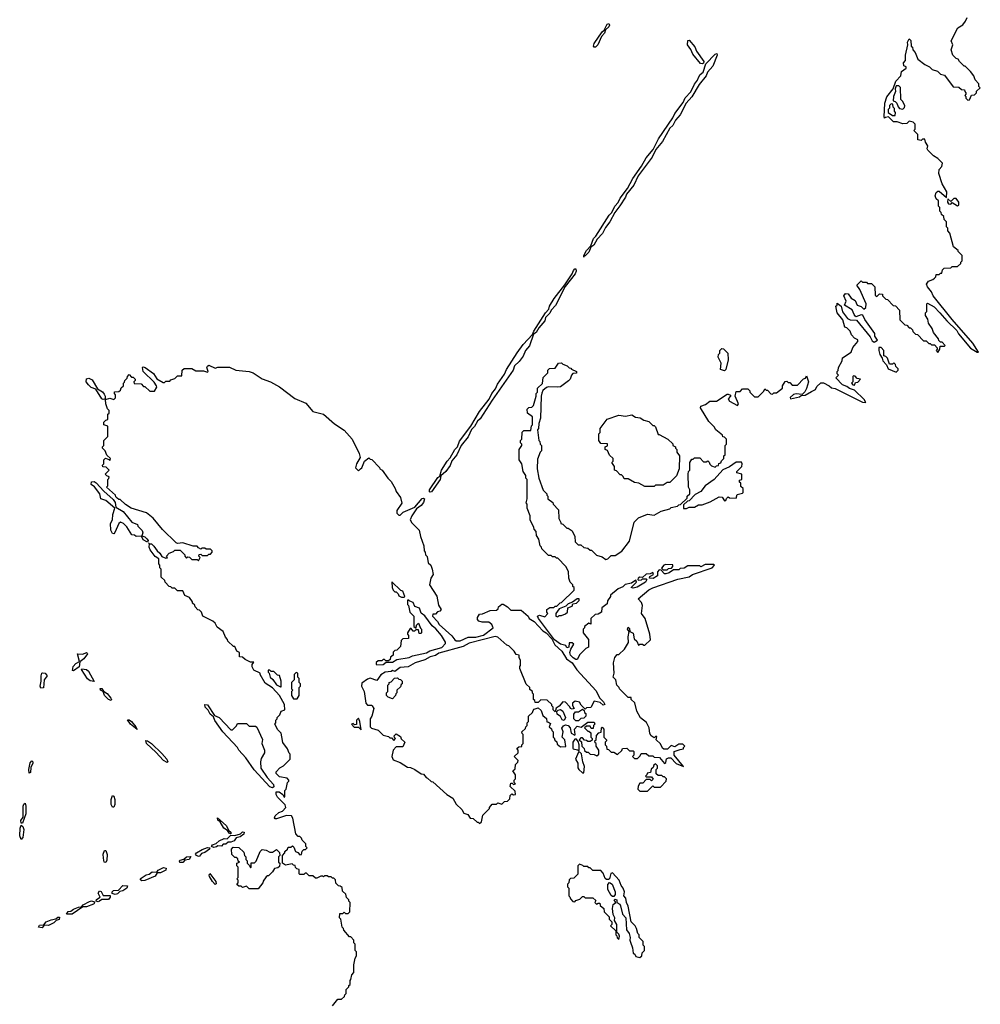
# Model space of a CAD drawing. Extents: x 1863017 to 1989460, y 394564 to 532820.
# Tile 10 of 213: x 1917133 to 1924510, y 405972 to 413537. Entities that reach past the tile are written whole.
import ezdxf

# ---------------------------------------------------------------- set-up
doc = ezdxf.new("R2010")
doc.units = 0

msp = doc.modelspace()

# ---------------------------------------------------------------- linework, layer by layer
at = {"layer": '0CON10XD'}
for points in [[(1924293.5, 411233.5), (1924148, 411415), (1924135.7, 411445.7), (1924103.8, 411485), (1924097.5, 411505), (1924111.7, 411528.3), (1924145, 411540), (1924158.3, 411551.7), (1924168.3, 411561.7), (1924171.7, 411578.3), (1924195, 411580), (1924205, 411590), (1924215, 411590), (1924220, 411615), (1924231.7, 411628.3), (1924285, 411630), (1924295, 411640), (1924335, 411640), (1924360, 411665), (1924360, 411675), (1924370, 411685), (1924370, 411725), (1924340, 411755), (1924340, 411765), (1924303, 411793), (1924277, 411897), (1924260, 411915), (1924260, 411935), (1924250, 411945), (1924250, 411985), (1924231.7, 412001.7), (1924230, 412025), (1924211.7, 412041.7), (1924210, 412055), (1924200, 412065), (1924200, 412095), (1924190, 412105), (1924190, 412145), (1924171.7, 412161.7), (1924162.5, 412185), (1924171.7, 412208.3), (1924185, 412220), (1924195, 412220), (1924250, 412170), (1924252.5, 412215), (1924216.7, 412275), (1924192, 412355), (1924193.8, 412386.2), (1924215, 412410), (1924220, 412435), (1924185, 412470), (1924150.7, 412490.7), (1924107.5, 412535), (1924102.5, 412545), (1924107, 412567), (1924090, 412595), (1924085, 412620), (1924065, 412620), (1924055, 412610), (1924030, 412615), (1924030, 412655), (1924000, 412685), (1924010, 412695), (1924010, 412735), (1923995, 412750), (1923965, 412757.5), (1923945, 412740), (1923915, 412737.5), (1923871.7, 412751.7), (1923843, 412753), (1923805, 412790), (1923783, 412787), (1923775, 412780), (1923770.7, 412790.7), (1923777.5, 412895), (1923793.3, 412945), (1923840, 413005), (1923862.5, 413065), (1923900, 413105), (1923905, 413140), (1923940, 413165), (1923940, 413175), (1923923.3, 413183.3), (1923920, 413205), (1923936.7, 413225), (1923936.7, 413265), (1923952.5, 413345), (1923950, 413365), (1923965, 413390), (1923977, 413377), (1923980, 413335), (1923990, 413325), (1923992.5, 413305), (1924010, 413285), (1924030, 413235), (1924083, 413193), (1924120, 413175), (1924140, 413155), (1924181.7, 413141.7), (1924205, 413120), (1924235, 413110), (1924301.7, 413021.7), (1924345, 413020), (1924365, 413000), (1924388.3, 412998.3), (1924390, 412985), (1924400, 412975), (1924400, 412965), (1924390, 412955), (1924398.3, 412948.3), (1924400, 412935), (1924415, 412920), (1924428.3, 412921.7), (1924441.7, 412958.3), (1924465, 412960), (1924480, 412975), (1924481.7, 412988.3), (1924510, 413015), (1924500, 413025), (1924500, 413045), (1924470, 413075), (1924460, 413105), (1924435, 413140), (1924395, 413180), (1924385, 413180), (1924350, 413215), (1924340, 413235), (1924325, 413240), (1924300, 413265), (1924286.7, 413305), (1924300, 413345), (1924286.7, 413375), (1924337.5, 413475), (1924375, 413497.5), (1924397.5, 413525), (1924410, 413555)], [(1921545, 413326), (1921540, 413335), (1921544.4, 413355), (1921605, 413444), (1921622, 413458), (1921645, 413504), (1921657.1, 413507.1), (1921661.4, 413495), (1921656.8, 413483.2), (1921631.2, 413458.8), (1921624.3, 413435), (1921602.2, 413407.8), (1921572.2, 413345), (1921555, 413326.9), (1921545, 413326)], [(1922375, 413197.9), (1922361.7, 413201.7), (1922302.9, 413272.9), (1922288, 413308), (1922261.5, 413345), (1922265, 413376.7), (1922275, 413380.8), (1922318.2, 413328.2), (1922331.1, 413295), (1922386.9, 413215), (1922385, 413204), (1922375, 413197.9)], [(1921465, 411713.3), (1921464.6, 411725), (1921484.6, 411765), (1921519.1, 411800.9), (1921540, 411855), (1921557, 411873), (1921658.8, 412035), (1921679.4, 412055), (1921702.9, 412105), (1921727.9, 412132.1), (1921743.4, 412166.6), (1921800.6, 412239.4), (1921842.4, 412317.6), (1921909.3, 412410.7), (1921942.9, 412475), (1921998.9, 412541.1), (1922039, 412621), (1922148, 412782), (1922163.4, 412816.6), (1922228.7, 412901.3), (1922243.8, 412936.2), (1922287, 412983), (1922315, 413041.4), (1922338.1, 413071.9), (1922345, 413094), (1922357.5, 413115), (1922381.5, 413135), (1922401.5, 413198.5), (1922475, 413273.5), (1922487.5, 413277.5), (1922490.4, 413265), (1922455, 413181.4), (1922415.5, 413135), (1922405.4, 413105), (1922350, 413040), (1922293.8, 412945), (1922250.6, 412895), (1922203.9, 412805), (1922170.5, 412765), (1922147.9, 412725), (1922125.4, 412705), (1922069.5, 412600.5), (1922019.1, 412540.9), (1921989.3, 412480.7), (1921883.2, 412336.8), (1921848.2, 412265), (1921792.9, 412197.1), (1921785, 412172.5), (1921743.1, 412106.9), (1921704.5, 412055.5), (1921665.7, 411984.3), (1921630.6, 411939.4), (1921608.9, 411895), (1921568.8, 411851.2), (1921542.2, 411805), (1921520.3, 411789.7), (1921505, 411751.1), (1921475, 411722.5), (1921467.5, 411722.5), (1921465, 411713.3)], [(1923915, 412850), (1923928.3, 412861.7), (1923930, 412875), (1923915, 412910), (1923900, 412925), (1923897, 413017), (1923885, 413030), (1923865, 413030), (1923857.5, 413005), (1923860, 412985), (1923843, 412947), (1923840, 412915), (1923855, 412910), (1923870, 412895), (1923878.3, 412868.3), (1923890, 412855), (1923915, 412850)], [(1923855, 412800), (1923860, 412825), (1923850, 412835), (1923850, 412855), (1923840, 412865), (1923838.3, 412888.3), (1923825, 412890), (1923813, 412877), (1923811.7, 412858.3), (1923803, 412847), (1923803, 412823), (1923835, 412800), (1923855, 412800)], [(1924335, 412106.2), (1924345, 412111.2), (1924344.3, 412135), (1924325, 412164.2), (1924307.1, 412162.9), (1924285, 412140), (1924260, 412160), (1924257.5, 412135), (1924265, 412122.5), (1924285, 412120), (1924295, 412132.5), (1924335, 412106.2)], [(1920285, 409905.8), (1920280, 409910), (1920280.5, 409925), (1920345, 410019.4), (1920360, 410030), (1920372.9, 410077.1), (1920415.4, 410145), (1920439.3, 410170.7), (1920474.7, 410235.3), (1920494.4, 410255), (1920511.2, 410298.8), (1920596.9, 410413.1), (1920664.4, 410525.6), (1920738.7, 410621.3), (1920757.7, 410665), (1920788, 410702), (1920803, 410737), (1920856.6, 410813.4), (1920871.1, 410848.9), (1920953.3, 410976.7), (1920998.7, 411041.3), (1921072.3, 411117.7), (1921081.5, 411145), (1921170.4, 411285), (1921197.2, 411312.8), (1921202.9, 411337.1), (1921238.5, 411395), (1921319.3, 411500.7), (1921375.6, 411584.4), (1921385, 411610.6), (1921395, 411621.9), (1921405, 411623.3), (1921406.3, 411606.3), (1921397.9, 411585), (1921322.3, 411487.7), (1921248.6, 411341.4), (1921214.5, 411305.5), (1921205, 411283.1), (1921171.1, 411248.9), (1921165, 411222.9), (1921120.2, 411169.8), (1921100, 411135), (1921080, 411120), (1921048.2, 411031.8), (1921018.2, 410995), (1920998.5, 410951.5), (1920969.4, 410910.6), (1920933.1, 410876.9), (1920921.5, 410845), (1920762.2, 410615), (1920670, 410470), (1920648.6, 410451.4), (1920625, 410411.9), (1920601.9, 410388.1), (1920577.3, 410332.7), (1920523.4, 410266.6), (1920490.4, 410195), (1920452.1, 410147.9), (1920438.7, 410111.3), (1920404.5, 410065), (1920367.3, 410032.7), (1920361.1, 410005), (1920295, 409910.5), (1920285, 409905.8)], [(1922188.3, 409238.3), (1922275, 409257.5), (1922300, 409275), (1922450, 409325), (1922470, 409345), (1922461.7, 409351.7), (1922398.3, 409351.7), (1922365, 409332.5), (1922355, 409340), (1922265, 409340), (1922235, 409322.5), (1922205, 409320), (1922195, 409310), (1922155, 409310), (1922121.7, 409288.3), (1922095, 409280), (1922085, 409280), (1922058.3, 409308.3), (1922045, 409310), (1922030, 409295), (1922030, 409265), (1921997, 409243), (1921970, 409245), (1921971.7, 409258.3), (1922000, 409275), (1921995, 409290), (1921975, 409280), (1921943.3, 409276.7), (1921915, 409250), (1921895, 409252.5), (1921882.5, 409245), (1921880, 409235), (1921885, 409230), (1921907, 409233), (1921915, 409240), (1921945, 409240), (1921950, 409235), (1921940, 409215), (1921875, 409177.5), (1921845, 409170), (1921830, 409175), (1921870, 409215), (1921865, 409230), (1921831.7, 409208.3), (1921783, 409197), (1921765, 409180), (1921730, 409165), (1921670, 409115), (1921670, 409105), (1921648.3, 409071.7), (1921645, 409050), (1921603, 409017), (1921600, 408985), (1921575, 408970), (1921553, 408967), (1921520, 408935), (1921518.3, 408891.7), (1921505, 408900), (1921470, 408875), (1921470, 408865), (1921460, 408855), (1921460, 408825), (1921500, 408775), (1921500, 408715), (1921480, 408705), (1921435, 408660), (1921415, 408620), (1921405, 408620), (1921383.9, 408633.9), (1921363.9, 408653.9), (1921356.7, 408675), (1921365, 408700), (1921388.3, 408738.3), (1921375, 408750), (1921351.7, 408748.3), (1921350, 408715), (1921335, 408710), (1921328.3, 408728.3), (1921285, 408740), (1921241.2, 408771.2), (1921117.5, 408935), (1921110, 408955), (1921125, 408962.5), (1921165, 408950), (1921190, 408975), (1921180, 408985), (1921180, 409005), (1921205, 409020), (1921235, 409020), (1921245, 409030), (1921258.3, 409031.7), (1921283, 409057), (1921295, 409060), (1921390, 409155), (1921390, 409175), (1921381.7, 409181.7), (1921380, 409195), (1921360, 409215), (1921350, 409245), (1921347, 409297), (1921326.4, 409336.4), (1921265, 409400), (1921255, 409400), (1921245, 409410), (1921225, 409410), (1921215, 409420), (1921195, 409420), (1921141.7, 409471.7), (1921140, 409485), (1921130, 409495), (1921120, 409545), (1921103, 409573), (1921100, 409605), (1921083, 409623), (1921082.5, 409635), (1921052.5, 409695), (1921052.5, 409725), (1921030, 409785), (1921030, 409815), (1921022.5, 409825), (1921030, 409855), (1921030, 410005), (1921020, 410015), (1921020, 410035), (1921000, 410065), (1920990, 410125), (1920970, 410155), (1920970, 410235), (1920990, 410265), (1920990, 410275), (1920980, 410285), (1920980, 410305), (1920990, 410315), (1920993, 410367), (1921005, 410380), (1921058.3, 410381.7), (1921063, 410417), (1921070, 410425), (1921070, 410485), (1921033, 410513), (1921030, 410545), (1921043, 410557), (1921065, 410560), (1921078.3, 410571.7), (1921100, 410645), (1921100, 410665), (1921110, 410675), (1921110, 410705), (1921147, 410743), (1921153, 410787), (1921190, 410825), (1921190, 410845), (1921201.7, 410858.3), (1921245, 410860), (1921271.7, 410898.3), (1921295, 410900), (1921305, 410890), (1921338.3, 410878.3), (1921351.7, 410861.7), (1921365, 410860), (1921371.7, 410851.7), (1921410, 410835), (1921408.3, 410821.7), (1921381.7, 410818.3), (1921370, 410805), (1921360, 410775), (1921346.7, 410763.3), (1921285, 410717.5), (1921265, 410712.5), (1921195, 410717.5), (1921178.3, 410711.7), (1921151.7, 410688.3), (1921143, 410667), (1921137.5, 410645), (1921132.5, 410475), (1921120, 410435), (1921117.5, 410395), (1921110, 410385), (1921120, 410305), (1921127, 410297), (1921130, 410275), (1921140, 410265), (1921140, 410225), (1921130, 410215), (1921108.3, 410161.7), (1921107.5, 410085), (1921120, 410015), (1921153, 409923), (1921180, 409895), (1921180, 409885), (1921190, 409875), (1921190, 409855), (1921228.3, 409828.3), (1921230, 409815), (1921271.7, 409771.7), (1921272.5, 409705), (1921290, 409675), (1921290, 409665), (1921305, 409660), (1921335, 409630), (1921345, 409630), (1921375, 409610), (1921397.5, 409565), (1921400, 409525), (1921423, 409503), (1921441.7, 409501.7), (1921465, 409482.5), (1921497, 409477), (1921515, 409460), (1921525, 409460), (1921563, 409423), (1921605, 409410), (1921635, 409390), (1921650, 409395), (1921675, 409420), (1921705, 409420), (1921756.4, 409453.6), (1921815, 409530), (1921853, 409677), (1921885, 409710), (1921955, 409737.5), (1922005, 409730), (1922058.3, 409761.7), (1922125, 409780), (1922135, 409790), (1922185, 409800), (1922195, 409810), (1922208.3, 409811.7), (1922258.3, 409861.7), (1922260, 409875), (1922280, 409895), (1922280, 409925), (1922270, 409945), (1922267.5, 410045), (1922270, 410065), (1922280, 410075), (1922280, 410135), (1922295, 410160), (1922305, 410160), (1922315, 410170), (1922355, 410170), (1922385, 410140), (1922405, 410140), (1922418.3, 410148.3), (1922428.3, 410138.3), (1922431.7, 410121.7), (1922445, 410110), (1922475, 410100), (1922485, 410110), (1922498.3, 410111.7), (1922501.7, 410128.3), (1922518.3, 410131.7), (1922521.7, 410148.3), (1922540, 410165), (1922540, 410185), (1922550, 410195), (1922550, 410265), (1922560, 410275), (1922560, 410315), (1922545, 410330), (1922531.7, 410331.7), (1922530, 410345), (1922480, 410385), (1922465, 410410), (1922425, 410450), (1922362.5, 410555), (1922365, 410567.5), (1922400.7, 410579.3), (1922433, 410607), (1922485, 410606.7), (1922565, 410660), (1922575, 410660), (1922591.7, 410651.7), (1922592.5, 410645), (1922572.5, 410625), (1922583.3, 410605), (1922646.7, 410573.3), (1922652.5, 410585), (1922627.5, 410645), (1922635, 410680), (1922665, 410680), (1922685, 410700), (1922725, 410700), (1922740, 410685), (1922740, 410675), (1922775, 410640), (1922805, 410640), (1922848.3, 410681.7), (1922855, 410700), (1922865, 410690), (1922875, 410690), (1922901.7, 410661.7), (1922915, 410660), (1922925, 410670), (1922945, 410670), (1922990, 410705), (1922990, 410725), (1923011.7, 410758.3), (1923025, 410760), (1923035, 410750), (1923048.3, 410748.3), (1923065, 410730), (1923105, 410730), (1923151.7, 410778.3), (1923168.3, 410781.7), (1923175, 410800), (1923190, 410755), (1923176.4, 410703.6), (1923163, 410677), (1923141.7, 410658.3), (1923095, 410662.5), (1923075, 410657.5), (1923050, 410635), (1923053.3, 410623.3), (1923121.7, 410638.3), (1923135, 410650), (1923165, 410653.3), (1923215, 410680), (1923243.3, 410696.7), (1923255, 410720), (1923285, 410747.5), (1923305, 410747.5), (1923350, 410725), (1923368.3, 410708.3), (1923395, 410702.5), (1923497.5, 410652.5), (1923605, 410597.5), (1923630, 410595), (1923617.7, 410617.7), (1923545, 410690), (1923505, 410702.5), (1923485, 410720), (1923451.7, 410731.7), (1923400, 410785), (1923420, 410805), (1923410, 410815), (1923410, 410835), (1923418.3, 410841.7), (1923420, 410865), (1923450, 410915), (1923451.7, 410938.3), (1923518.3, 410981.7), (1923531.7, 411018.3), (1923570, 411065), (1923568.3, 411078.3), (1923545, 411090), (1923520, 411115), (1923510, 411145), (1923485, 411170), (1923470, 411175), (1923455, 411230), (1923410, 411285), (1923400, 411335), (1923410, 411345), (1923411.7, 411358.3), (1923442.5, 411335), (1923452, 411292), (1923491.4, 411241.4), (1923511.4, 411231.4), (1923558.3, 411228.3), (1923665, 411100), (1923680.7, 411070.7), (1923695, 411060), (1923720, 411075), (1923700, 411105), (1923700, 411125), (1923624.2, 411234.2), (1923608, 411268), (1923595, 411269.2), (1923555, 411253.3), (1923540.9, 411270.9), (1923527.3, 411307.3), (1923466.7, 411345), (1923480.8, 411375), (1923461.2, 411415), (1923475, 411432.5), (1923495, 411430), (1923517.5, 411397.5), (1923549.2, 411379.2), (1923564.2, 411345), (1923594.5, 411334.5), (1923615, 411312.5), (1923630, 411325), (1923633.3, 411355), (1923583.8, 411463.8), (1923562.5, 411497.5), (1923595, 411530), (1923605, 411520), (1923635, 411520), (1923645, 411510), (1923675, 411510), (1923700, 411485), (1923701.7, 411421.7), (1923715, 411410), (1923735, 411430), (1923758.3, 411428.3), (1923760, 411415), (1923771.7, 411401.7), (1923785, 411390), (1923798.3, 411388.3), (1923841.7, 411341.7), (1923858.3, 411338.3), (1923890, 411305), (1923891.7, 411231.7), (1923931.7, 411191.7), (1923945, 411190), (1923965, 411170), (1923975, 411170), (1923990, 411155), (1923991.7, 411141.7), (1924011.7, 411121.7), (1924028.3, 411118.3), (1924075, 411070), (1924095, 411070), (1924115, 411050), (1924125, 411050), (1924135, 411040), (1924158.3, 411038.3), (1924180, 411015), (1924180, 411005), (1924170, 410995), (1924185, 410980), (1924200, 411005), (1924201.7, 411028.3), (1924235, 411030), (1924240, 411035), (1924218.3, 411058.3), (1924205, 411060), (1924191.7, 411071.7), (1924190, 411085), (1924150, 411135), (1924140, 411165), (1924112.5, 411205), (1924107, 411237), (1924090, 411265), (1924090, 411285), (1924100, 411295), (1924100, 411355), (1924105, 411360), (1924155, 411330), (1924200, 411285), (1924252.4, 411222.4), (1924328.6, 411148.6), (1924342.7, 411122.7), (1924434.1, 411014.1), (1924485, 410982.5), (1924497, 410983), (1924452.3, 411052.3), (1924293.5, 411233.5)], [(1922545, 410840), (1922515, 410850), (1922519.3, 410899.3), (1922497.5, 410945), (1922500, 410965), (1922510, 410975), (1922510, 410995), (1922525, 411010), (1922538.3, 411008.3), (1922570, 410975), (1922572.5, 410925), (1922555, 410850), (1922545, 410840)], [(1923865, 410830), (1923880, 410845), (1923880, 410855), (1923861.7, 410871.7), (1923858.3, 410888.3), (1923845, 410900), (1923835, 410890), (1923811.7, 410891.7), (1923797, 410937), (1923785, 410950), (1923770, 410955), (1923770, 410995), (1923748.3, 411018.3), (1923731.7, 411018.3), (1923730, 410995), (1923737.5, 410965), (1923757.5, 410937.5), (1923762.5, 410915), (1923790, 410885), (1923802.5, 410855), (1923865, 410830)], [(1919535, 405960), (1919575, 406010), (1919605, 406010), (1919628.3, 406031.7), (1919630, 406045), (1919640, 406055), (1919640, 406085), (1919660, 406105), (1919660, 406115), (1919670, 406125), (1919670, 406155), (1919677, 406163), (1919683, 406197), (1919700, 406215), (1919700, 406275), (1919710, 406325), (1919720, 406345), (1919720, 406375), (1919715, 406380), (1919710, 406385), (1919710, 406435), (1919700, 406445), (1919700, 406465), (1919675, 406490), (1919665, 406490), (1919621.7, 406541.7), (1919620, 406555), (1919610, 406565), (1919600, 406625), (1919590, 406635), (1919591.7, 406668.3), (1919615, 406670), (1919625, 406680), (1919635, 406670), (1919655, 406670), (1919668.3, 406681.7), (1919670, 406755), (1919660, 406765), (1919660, 406775), (1919641.7, 406791.7), (1919638.3, 406818.3), (1919611.7, 406841.7), (1919608.3, 406868.3), (1919595, 406880), (1919581.7, 406881.7), (1919561.7, 406901.7), (1919558.3, 406928.3), (1919545, 406940), (1919535, 406940), (1919525, 406950), (1919505, 406950), (1919495, 406960), (1919475, 406960), (1919465, 406950), (1919457.5, 406957.5), (1919445, 406957.5), (1919415, 406940), (1919405, 406940), (1919385, 406960), (1919355, 406960), (1919335, 406980), (1919325, 406980), (1919315, 406970), (1919285, 406970), (1919280, 406975), (1919278.3, 407008.3), (1919261.7, 407011.7), (1919251.7, 407021.7), (1919248.3, 407038.3), (1919235, 407040), (1919225, 407050), (1919175, 407040), (1919150, 407055), (1919150, 407115), (1919170, 407135), (1919170, 407145), (1919190, 407165), (1919195, 407180), (1919215, 407180), (1919228.3, 407188.3), (1919238.3, 407178.3), (1919250, 407145), (1919268.3, 407138.3), (1919285, 407120), (1919298.3, 407121.7), (1919301.7, 407148.3), (1919315, 407160), (1919328.3, 407161.7), (1919340, 407175), (1919330, 407185), (1919330, 407205), (1919301.7, 407231.7), (1919298.3, 407248.3), (1919285, 407260), (1919271.7, 407261.7), (1919252.5, 407282.5), (1919231.7, 407401.7), (1919219.3, 407419.3), (1919183, 407423), (1919105, 407396.2), (1919095, 407396.7), (1919088.8, 407405), (1919095, 407420), (1919124.2, 407445.8), (1919150, 407455), (1919176.7, 407485), (1919172.5, 407505), (1919112.2, 407562.2), (1919102, 407585), (1919103.3, 407605), (1919125, 407603.3), (1919153.8, 407583.8), (1919163.3, 407563.3), (1919170, 407565), (1919170, 407615), (1919180, 407625), (1919190, 407675), (1919200, 407685), (1919200, 407695), (1919188.3, 407708.3), (1919128.3, 407718.3), (1919102.5, 407745), (1919103, 407757), (1919130.7, 407789.3), (1919160, 407805), (1919210, 407855), (1919210, 407895), (1919201.7, 407901.7), (1919190, 407935), (1919153, 407983), (1919147, 408027), (1919140, 408055), (1919115, 408080), (1919092.5, 408125), (1919100, 408135), (1919100, 408155), (1919110, 408165), (1919110, 408175), (1919130, 408195), (1919140, 408225), (1919170, 408235), (1919166.7, 408275), (1919128.8, 408345), (1919075, 408403.3), (1919018.8, 408438.8), (1918980, 408505), (1918980, 408515), (1918930, 408540), (1918917.5, 408565), (1918918.3, 408581.7), (1918930, 408600), (1918905, 408600), (1918865, 408620), (1918845, 408640), (1918821.7, 408641.7), (1918820, 408675), (1918800, 408685), (1918785, 408720), (1918775, 408720), (1918731.7, 408761.7), (1918730, 408775), (1918713, 408793), (1918695, 408837.5), (1918650, 408870), (1918635, 408900), (1918616.1, 408916.1), (1918540, 408955), (1918530, 408985), (1918515, 409000), (1918501.7, 409001.7), (1918480, 409025), (1918478.3, 409038.3), (1918460, 409055), (1918460, 409065), (1918438.3, 409098.3), (1918401.7, 409111.7), (1918385, 409150), (1918345, 409150), (1918325, 409170), (1918305, 409170), (1918295, 409180), (1918281.7, 409181.7), (1918250, 409215), (1918248.3, 409228.3), (1918220, 409255), (1918220, 409315), (1918210, 409325), (1918210, 409345), (1918202.5, 409355), (1918202.5, 409395), (1918173.6, 409413.6), (1918133.9, 409463.9), (1918127.5, 409485), (1918130, 409510), (1918121.7, 409518.3), (1918130, 409510), (1918145, 409510), (1918163, 409493), (1918190, 409455), (1918209.2, 409439.2), (1918223.6, 409413.6), (1918255, 409400), (1918268.3, 409401.7), (1918260, 409415), (1918281.7, 409438.3), (1918315, 409450), (1918325, 409460), (1918365, 409460), (1918400, 409425), (1918400, 409415), (1918415, 409400), (1918425, 409410), (1918437, 409407), (1918455, 409390), (1918495, 409390), (1918505, 409380), (1918520, 409405), (1918510, 409415), (1918511.7, 409428.3), (1918525, 409430), (1918535, 409420), (1918575, 409420), (1918585, 409430), (1918598.3, 409431.7), (1918610, 409445), (1918610, 409455), (1918598.3, 409468.3), (1918565, 409470), (1918555, 409477.5), (1918533, 409477), (1918525, 409470), (1918505, 409480), (1918495, 409492.5), (1918465, 409492.5), (1918385, 409516.7), (1918345, 409512.5), (1918335, 409517.5), (1918230.7, 409620.7), (1918158.3, 409708.3), (1918107, 409747), (1917990, 409785), (1917945, 409812.5), (1917905, 409850), (1917895, 409850), (1917881.7, 409861.7), (1917871.7, 409871.7), (1917870, 409885), (1917800, 409945), (1917810, 409955), (1917810, 410005), (1917818.3, 410011.7), (1917820, 410025), (1917801.7, 410031.7), (1917790, 410045), (1917820, 410075), (1917798.3, 410098.3), (1917771.7, 410101.7), (1917770, 410115), (1917780, 410125), (1917780, 410155), (1917791.7, 410168.3), (1917818.3, 410158.3), (1917825, 410150), (1917830, 410165), (1917801.7, 410191.7), (1917790, 410225), (1917770, 410245), (1917770, 410255), (1917780, 410265), (1917780, 410305), (1917810, 410335), (1917810, 410415), (1917780, 410425), (1917780, 410445), (1917795, 410460), (1917810, 410465), (1917810, 410505), (1917820, 410515), (1917820, 410535), (1917807.5, 410547.5), (1917793.3, 410585), (1917791.7, 410618.3), (1917825, 410630), (1917855, 410620), (1917868.3, 410631.7), (1917870, 410655), (1917860, 410665), (1917861.7, 410678.3), (1917895, 410680), (1917908.3, 410691.7), (1917911.7, 410708.3), (1917930, 410725), (1917930, 410745), (1917938.3, 410751.7), (1917940, 410765), (1917958.3, 410781.7), (1917960, 410795), (1917975, 410810), (1917991.7, 410791.7), (1918005, 410790), (1918020, 410775), (1918020, 410765), (1918010, 410755), (1918011.7, 410741.7), (1918065, 410740), (1918085, 410720), (1918095, 410720), (1918131.7, 410681.7), (1918168.3, 410681.7), (1918186.7, 410713.3), (1918182.5, 410725), (1918165, 410752.5), (1918081.2, 410835)], [(1918081.2, 410835), (1918076.1, 410863.9), (1918081.2, 410868.8), (1918095.7, 410865.7), (1918159.7, 410819.7), (1918185, 410777.5), (1918235, 410750), (1918245, 410750), (1918255, 410760), (1918285, 410760), (1918295, 410770), (1918325, 410780), (1918345, 410800), (1918378.3, 410801.7), (1918380, 410845), (1918395, 410857.5), (1918455, 410857.5), (1918485, 410840), (1918545, 410840), (1918575, 410830), (1918580, 410835), (1918571.2, 410865), (1918574.2, 410875.8), (1918585, 410882.5), (1918635, 410860), (1918655, 410867.5), (1918743, 410867), (1918793.6, 410843.6), (1918895, 410833.3), (1918925, 410823.3), (1918995, 410776.7), (1919060, 410755), (1919127, 410717), (1919245, 410626.7), (1919330.7, 410590.7), (1919385, 410527.5), (1919465, 410507.5), (1919550.7, 410430.7), (1919625, 410382.5), (1919687.5, 410315), (1919740, 410205), (1919747, 410173), (1919720, 410125), (1919712.5, 410095), (1919735, 410070), (1919750, 410085), (1919760, 410095), (1919780, 410145), (1919815, 410170), (1919825, 410160), (1919838.3, 410158.3), (1919896.4, 410096.4), (1919900, 410085), (1919916.4, 410076.4), (1919960, 410015), (1919985, 409990), (1920017.5, 409935), (1920023, 409913), (1920057.5, 409865), (1920067, 409823), (1920030, 409765), (1920030, 409745), (1920045, 409730), (1920055, 409730), (1920077, 409753), (1920167.6, 409792.4), (1920225, 409859.5), (1920235, 409861.9), (1920241.9, 409855), (1920235, 409828.1), (1920215.7, 409804.3), (1920181.5, 409778.5), (1920144, 409725), (1920132.5, 409695), (1920145, 409670), (1920200, 409615), (1920210, 409565), (1920237.5, 409495), (1920240, 409455), (1920247, 409447), (1920250, 409425), (1920261.7, 409411.7), (1920270, 409365), (1920290, 409345), (1920300, 409315), (1920307.5, 409275), (1920290, 409245), (1920280, 409195), (1920337, 409107), (1920348.3, 409038.3), (1920370, 409005), (1920358.3, 408991.7), (1920341.7, 408988.3), (1920325, 408970), (1920305, 408970), (1920303.3, 408955), (1920342.1, 408912.1), (1920355, 408888.8), (1920452.4, 408802.4), (1920475, 408771.4), (1920485, 408763.6), (1920515, 408765.6), (1920577, 408793), (1920637.1, 408792.9), (1920695, 408808.6), (1920770, 408865), (1920759.3, 408889.3), (1920735, 408907.5), (1920685, 408907.5), (1920660, 408915), (1920648.3, 408928.3), (1920647.5, 408945), (1920665, 408970), (1920687, 408973), (1920745, 408997.5), (1920795, 409000), (1920808.3, 409011.7), (1920810, 409025), (1920835, 409047.5), (1920846.7, 409046.7), (1920880, 409025), (1920905, 409000), (1920985, 409000), (1921036.7, 408955), (1921046.7, 408936.7), (1921085, 408913.3), (1921151.4, 408841.4), (1921176.1, 408826.1), (1921220, 408780), (1921242.5, 408735), (1921296, 408686), (1921332.5, 408625), (1921376, 408596), (1921410.7, 408540.7), (1921559.3, 408379.3), (1921586.4, 408326.4), (1921617.5, 408295), (1921627.5, 408275), (1921615, 408270), (1921591.7, 408291.7), (1921545, 408300), (1921518.3, 408251.7), (1921485, 408250), (1921475, 408240), (1921445, 408270), (1921433, 408293), (1921399.3, 408300.7), (1921377.5, 408285), (1921378.3, 408268.3), (1921390, 408245), (1921375, 408240), (1921362.5, 408245), (1921358.3, 408258.3), (1921325, 408292.5), (1921303.3, 408296.7), (1921276.7, 408263.3), (1921251.7, 408248.3), (1921245, 408220), (1921230, 408235), (1921230, 408255), (1921220, 408265), (1921220, 408275), (1921185, 408307.5), (1921135, 408310), (1921115, 408290), (1921091.7, 408291.7), (1921090, 408305), (1921080, 408315), (1921080, 408355), (1921071.7, 408361.7), (1921070, 408375), (1921051.7, 408391.7), (1921050, 408405), (1921021.7, 408431.7), (1920973, 408553), (1920973, 408567), (1920980, 408575), (1920980, 408615), (1920970, 408635), (1920970, 408655), (1920945, 408660), (1920930, 408685), (1920890, 408725), (1920875, 408730), (1920805, 408792.5), (1920785, 408796.7), (1920585, 408747.3), (1920538, 408722), (1920351.1, 408668.9), (1920327.3, 408652.7), (1920285, 408642), (1920245, 408618.8), (1920170, 408595), (1920116.4, 408563.6), (1920055, 408558.8), (1920015, 408530), (1919995, 408536.7), (1919985, 408530), (1919940, 408525), (1919907, 408503), (1919875, 408460), (1919825, 408476.7), (1919805, 408470), (1919760.7, 408439.3), (1919757, 408417), (1919777.5, 408375), (1919790, 408285), (1919805, 408270), (1919835, 408270), (1919840, 408265), (1919852.5, 408245), (1919837.5, 408185), (1919824.1, 408165.9), (1919825, 408102.5), (1919835, 408092.5), (1919887, 408077), (1919925, 408040), (1919965, 408030), (1919975, 408020), (1919988.3, 408018.3), (1920005, 408000), (1920020, 408015), (1920011.7, 408021.7), (1920010, 408035), (1920025, 408050), (1920058.3, 408028.3), (1920061.7, 408011.7), (1920090, 407985), (1920075, 407950), (1920025, 407950), (1920000, 407925), (1919990, 407875), (1920000.7, 407850.7), (1920055, 407830), (1920110, 407795), (1920135, 407792.5), (1920167, 407777), (1920215, 407742.5), (1920235, 407740), (1920253.6, 407713.6), (1920265, 407710), (1920293, 407683), (1920305, 407680), (1920412.5, 407585), (1920460, 407555), (1920485, 407510), (1920528.3, 407468.3), (1920545, 407440), (1920575, 407430), (1920591.7, 407401.7), (1920615, 407400), (1920645, 407370), (1920655, 407370), (1920665, 407360), (1920680, 407375), (1920690, 407425), (1920740, 407475), (1920740, 407485), (1920761.7, 407508.3), (1920795, 407510), (1920805, 407520), (1920835, 407510), (1920855, 407530), (1920878.3, 407531.7), (1920898.3, 407551.7), (1920900, 407575), (1920911.7, 407588.3), (1920925, 407580), (1920940, 407585), (1920938.3, 407608.3), (1920900, 407645), (1920905, 407670), (1920915, 407670), (1920925, 407660), (1920940, 407665), (1920930, 407675), (1920930, 407695), (1920940, 407705), (1920940, 407735), (1920920, 407765), (1920938.3, 407781.7), (1920940, 407815), (1920958.3, 407831.7), (1920960, 407845), (1920930, 407875), (1920960, 407905), (1920960, 407925), (1920951.7, 407938.3), (1920965, 407950), (1920988.3, 407951.7), (1920990, 407965), (1921000, 407975), (1921000, 408045), (1920991.7, 408051.7), (1920990, 408065), (1921018.3, 408091.7), (1921020, 408105), (1921030, 408115), (1921030, 408135), (1921040, 408145), (1921040, 408185), (1921070, 408215), (1921075, 408230), (1921085, 408240), (1921115, 408250), (1921138.3, 408228.3), (1921151.7, 408191.7), (1921178.3, 408168.3), (1921181.7, 408141.7), (1921195, 408140), (1921208.3, 408128.3), (1921200, 408105), (1921218.3, 408088.3), (1921220, 408075), (1921230, 408065), (1921230, 408025), (1921238.3, 408018.3), (1921241.7, 408001.7), (1921258.3, 407988.3), (1921261.7, 407971.7), (1921285, 407950), (1921326.7, 407953.3), (1921320, 408005), (1921300, 408025), (1921306.2, 408065), (1921296.1, 408093.9), (1921308.6, 408111.4), (1921325, 408119.2), (1921345, 408114.4), (1921359.5, 408095), (1921367.5, 408055), (1921395, 408040), (1921400, 408045), (1921393.8, 408085), (1921415, 408110), (1921445, 408100), (1921495, 408140), (1921545, 408140), (1921550, 408125), (1921540, 408115), (1921538.3, 408091.7), (1921521.7, 408091.7), (1921515, 408110), (1921485, 408110), (1921470, 408095), (1921495, 408070), (1921505, 408070), (1921518.3, 408058.3), (1921520, 408025), (1921530, 408015), (1921528.3, 408001.7), (1921515, 407990), (1921495, 407990), (1921485, 408000), (1921471.7, 408001.7), (1921455, 408020), (1921441.7, 408018.3), (1921430, 408005), (1921448.3, 407988.3), (1921450, 407955), (1921468.3, 407938.3), (1921471.7, 407921.7), (1921485, 407910), (1921498.3, 407908.3), (1921513, 407893), (1921545, 407890), (1921565, 407880), (1921580, 407895), (1921580, 407925), (1921560, 407955), (1921560, 407975), (1921551.7, 407981.7), (1921550, 407995), (1921560, 408005), (1921561.7, 408038.3), (1921581.7, 408058.3), (1921598.3, 408061.7), (1921600, 408095), (1921605, 408100), (1921620, 408085), (1921620, 408025), (1921640, 408005), (1921640, 407995), (1921630, 407985), (1921630, 407965), (1921640, 407955), (1921641.7, 407931.7), (1921655, 407930), (1921675, 407910), (1921695, 407910), (1921725, 407890), (1921758.3, 407921.7), (1921761.7, 407938.3), (1921795, 407940), (1921815, 407920), (1921845, 407920), (1921850, 407915), (1921850, 407885), (1921840, 407875), (1921855, 407860), (1921878.3, 407861.7), (1921898.3, 407881.7), (1921905, 407900), (1921945, 407900), (1921965, 407880), (1921995, 407880), (1922005, 407870), (1922047, 407867), (1922085, 407822.5), (1922095, 407830), (1922101.4, 407858.6), (1922115, 407866.2), (1922134.3, 407864.3), (1922175, 407822.5), (1922230, 407800), (1922160, 407885), (1922160, 407915), (1922205, 407930), (1922230, 407935), (1922230, 407945), (1922240, 407955), (1922225, 407970), (1922195, 407970), (1922165, 407950), (1922135, 407960), (1922107.9, 407932.1), (1922080.9, 407930.9), (1922070.4, 407940.4), (1922055, 407973.3), (1922020, 408005), (1922025, 408030), (1922015, 408030), (1922005, 408020), (1921982.5, 408035), (1921973, 408053), (1921967.5, 408095), (1921947, 408137), (1921901.7, 408171.7), (1921872.5, 408225), (1921857, 408287), (1921830, 408315), (1921828.3, 408328.3), (1921805, 408330), (1921740, 408395), (1921737, 408407), (1921720, 408425), (1921710, 408465), (1921690, 408485), (1921697.5, 408515), (1921692.5, 408595), (1921703, 408637), (1921721.7, 408658.3), (1921735, 408660), (1921778.3, 408701.7), (1921807.5, 408752.5), (1921805.6, 408795), (1921812.5, 408835), (1921800, 408855), (1921805, 408870), (1921815, 408860), (1921817.5, 408837.5), (1921843.8, 408823.8), (1921851.1, 408781.1), (1921872.3, 408762.3), (1921885, 408730), (1921895, 408740), (1921915, 408740), (1921925, 408730), (1921935, 408730), (1921977, 408773), (1921972.5, 408815), (1921937.5, 408935), (1921907.5, 408975), (1921917, 409037), (1921908.3, 409058.3), (1921881.7, 409088.3), (1921963.9, 409156.1), (1921995, 409172.5), (1922188.3, 409238.3)], [(1917775, 410618.8), (1917765, 410623.3), (1917718.3, 410698.3), (1917681.7, 410711.7), (1917660.5, 410730.5), (1917644, 410755), (1917645, 410776.7), (1917665, 410783.8), (1917689.3, 410769.3), (1917730, 410700), (1917768, 410678), (1917780.7, 410660.7), (1917790, 410645), (1917790, 410625), (1917785, 410622.5), (1917775, 410618.8)], [(1923545, 410730), (1923551.7, 410748.3), (1923568.3, 410751.7), (1923590, 410775), (1923565, 410780), (1923548.3, 410798.3), (1923535, 410800), (1923530, 410795), (1923530, 410755), (1923520, 410745), (1923531.7, 410731.7), (1923545, 410730)], [(1922005, 409950), (1921935, 409950), (1921887, 409977), (1921855, 409980), (1921805, 410010), (1921775, 410010), (1921768.3, 410028.3), (1921755, 410040), (1921745, 410040), (1921715, 410070), (1921700, 410075), (1921700, 410105), (1921680, 410135), (1921690, 410145), (1921690, 410165), (1921661.7, 410191.7), (1921648.3, 410228.3), (1921630, 410235), (1921630, 410255), (1921648.3, 410261.7), (1921648.3, 410278.3), (1921595, 410280), (1921580, 410305), (1921580, 410355), (1921590, 410365), (1921590, 410395), (1921645, 410467.5), (1921735, 410497.5), (1921785, 410490), (1921835, 410500), (1921863, 410483), (1921897, 410477), (1921925, 410460), (1921965, 410450), (1921995, 410420), (1922005, 410420), (1922015, 410410), (1922035, 410350), (1922045, 410350), (1922110, 410315), (1922148.3, 410278.3), (1922150, 410265), (1922170, 410255), (1922170, 410245), (1922180, 410235), (1922180, 410215), (1922200, 410185), (1922197.5, 410085), (1922177, 410033), (1922125, 409980), (1922105, 409980), (1922075, 409960), (1922015, 409960), (1922005, 409950)], [(1922231.7, 409781.7), (1922255, 409782.5), (1922275, 409792.5), (1922315, 409792.5), (1922345, 409810), (1922375, 409810), (1922435, 409832.5), (1922505, 409870), (1922528.3, 409868.3), (1922545, 409840), (1922556.4, 409843.6), (1922561.7, 409858.3), (1922575, 409870), (1922585, 409862.5), (1922635, 409860), (1922641.7, 409888.3), (1922685, 409900), (1922690, 409905), (1922690, 409935), (1922671.7, 409951.7), (1922670, 409975), (1922660, 409985), (1922661.7, 409998.3), (1922680, 410005), (1922680, 410045), (1922640, 410055), (1922640, 410065), (1922680, 410105), (1922682.5, 410125), (1922676.4, 410136.4), (1922635, 410137.5), (1922585, 410102.5), (1922531.7, 410078.3), (1922467.5, 410005), (1922397.5, 409955), (1922365, 409912.5), (1922320.7, 409889.3), (1922275, 409840), (1922261.7, 409838.3), (1922231.7, 409808.3), (1922231.7, 409781.7)], [(1918115, 409522.5), (1918080.7, 409540.7), (1918068.3, 409568.3), (1918027.5, 409567.5), (1918015, 409577.5), (1917995, 409580), (1917955, 409640), (1917930, 409665), (1917906.4, 409676.4), (1917893.3, 409665), (1917864.1, 409595.9), (1917855, 409586.7), (1917845, 409588.8), (1917832.9, 409615), (1917831.4, 409665), (1917845.7, 409695), (1917848.6, 409735), (1917863.3, 409785), (1917795, 409844), (1917756.7, 409856.7), (1917748.8, 409895), (1917707.1, 409947.1), (1917682, 409965), (1917685, 409986.7), (1917705, 409988.8), (1917719.5, 409979.5), (1917780, 409915), (1917851.7, 409851.7), (1917866.4, 409826.4), (1917870.7, 409790.7), (1917927.5, 409757.5), (1917995, 409677.5), (1918038.3, 409658.3), (1918040, 409645), (1918072.5, 409612.5), (1918077.5, 409595), (1918071.7, 409571.7), (1918095, 409562.5), (1918109.3, 409549.3), (1918120, 409535), (1918115, 409522.5)], [(1922105, 409310), (1922115, 409320), (1922138.3, 409321.7), (1922150, 409335), (1922148.3, 409348.3), (1922095, 409350), (1922080, 409345), (1922061.7, 409321.7), (1922075, 409310), (1922105, 409310)], [(1920085, 409100), (1920090, 409105), (1920076.4, 409146.4), (1920061.2, 409151.2), (1919991.7, 409218.3), (1919992.5, 409175), (1920000, 409155), (1920015, 409140), (1920025, 409140), (1920040, 409125), (1920045, 409110), (1920065, 409100), (1920085, 409100)], [(1919875, 408580), (1919925, 408582.5), (1919948.3, 408601.7), (1919995, 408600), (1920028.3, 408621.7), (1920125, 408636.2), (1920149.7, 408650.3), (1920256.4, 408673.6), (1920281.5, 408688.5), (1920375, 408713.6), (1920402.5, 408745), (1920402.9, 408755), (1920371.4, 408805), (1920327.6, 408857.6), (1920299.7, 408879.7), (1920245, 408956.7), (1920216.2, 408976.2), (1920202.5, 409015), (1920168.8, 409028.8), (1920155, 409060), (1920128.3, 409068.3), (1920115, 409080), (1920110, 409075), (1920110, 409045), (1920120, 409035), (1920130, 408985), (1920160, 408955), (1920160, 408875), (1920178.3, 408861.7), (1920180, 408885), (1920195, 408900), (1920211.7, 408861.7), (1920220, 408855), (1920220, 408825), (1920215, 408820), (1920201.7, 408821.7), (1920195, 408850), (1920175, 408850), (1920165, 408840), (1920155, 408840), (1920138.3, 408858.3), (1920131.7, 408858.3), (1920110, 408825), (1920110, 408815), (1920120, 408805), (1920118.3, 408781.7), (1920075, 408780), (1920061.7, 408768.3), (1920058.3, 408721.7), (1920028.3, 408691.7), (1920015, 408690), (1920001.7, 408678.3), (1920000, 408655), (1919981.7, 408638.3), (1919978.3, 408621.7), (1919965, 408610), (1919945, 408610), (1919935, 408620), (1919925, 408620), (1919915, 408610), (1919885, 408610), (1919871.7, 408598.3), (1919870, 408585), (1919875, 408580)], [(1921265, 408950), (1921275, 408960), (1921295, 408960), (1921325, 408972.5), (1921340, 408985), (1921341.7, 409018.3), (1921375, 409030), (1921381.7, 409048.3), (1921410, 409055), (1921430, 409075), (1921428.3, 409088.3), (1921413, 409087), (1921378.3, 409061.7), (1921345, 409050), (1921328.3, 409031.7), (1921275, 409010), (1921250, 408975), (1921250, 408955), (1921265, 408950)], [(1917545, 408533.3), (1917537.5, 408537.5), (1917543.4, 408566.6), (1917565, 408590), (1917593, 408607), (1917577.5, 408665), (1917618.1, 408661.9), (1917645, 408673.8), (1917650.7, 408670.7), (1917653.8, 408665), (1917624.4, 408625), (1917595.9, 408604.1), (1917588.8, 408565), (1917545, 408533.3)], [(1917705, 408453.3), (1917675, 408457.8), (1917652.7, 408472.7), (1917608, 408545), (1917610.3, 408549.7), (1917645, 408543.5), (1917661.8, 408531.8), (1917705, 408453.3)], [(1917295, 408400), (1917290, 408415), (1917299.2, 408455), (1917298.1, 408495), (1917303, 408517), (1917310.8, 408519.2), (1917328.8, 408515), (1917343.3, 408495), (1917321.4, 408465), (1917315, 408404), (1917295, 408400)], [(1919140, 408410), (1919140, 408455), (1919128.3, 408498.3), (1919111.7, 408501.7), (1919085, 408530), (1919065, 408530), (1919055, 408540), (1919041.7, 408538.3), (1919040, 408525), (1919050, 408515), (1919057.5, 408485), (1919078, 408468), (1919105, 408427.5), (1919135, 408410), (1919140, 408410)], [(1919265, 408320), (1919280, 408345), (1919280, 408405), (1919290, 408415), (1919290, 408435), (1919280, 408445), (1919280, 408475), (1919270, 408485), (1919270, 408515), (1919255, 408520), (1919240, 408505), (1919240, 408465), (1919220, 408445), (1919220, 408395), (1919230, 408385), (1919220, 408375), (1919220, 408345), (1919235, 408320), (1919265, 408320)], [(1919995, 408320), (1919961.7, 408331.7), (1919950, 408345), (1919950, 408365), (1919960, 408375), (1919960, 408425), (1919970, 408435), (1919970, 408445), (1919985, 408450), (1920011.7, 408478.3), (1920035, 408480), (1920045, 408470), (1920058.3, 408468.3), (1920070, 408455), (1920070, 408435), (1920061.7, 408428.3), (1920058.3, 408411.7), (1920030, 408385), (1920030, 408365), (1920021.7, 408358.3), (1920020, 408345), (1919995, 408320)], [(1917835, 408306.7), (1917815, 408314.3), (1917783.9, 408343.9), (1917774.3, 408374.3), (1917754, 408385), (1917751.7, 408398.3), (1917765, 408399.2), (1917777.5, 408377.5), (1917805, 408360.8), (1917834.2, 408325), (1917839.2, 408315), (1917835, 408306.7)], [(1919074, 407636), (1919053.8, 407643.8), (1918934.3, 407774.3), (1918870.8, 407865), (1918816, 407925), (1918806.2, 407945), (1918694.2, 408064.2), (1918632.4, 408152.4), (1918621.2, 408181.2), (1918595, 408200), (1918580.6, 408230.6), (1918557.8, 408255), (1918554.6, 408275.4), (1918575, 408272.9), (1918630, 408190), (1918664.3, 408175), (1918755, 408080), (1918768.3, 408081.7), (1918798.3, 408111.7), (1918805, 408130), (1918875, 408130), (1918895, 408110), (1918945, 408110), (1918955, 408100), (1918997, 408007), (1918992.5, 407975), (1919012.5, 407925), (1919012.5, 407905), (1918988.3, 407861.7), (1918982.5, 407835), (1918983.8, 407785), (1919033.2, 407713.2), (1919081.7, 407661.7), (1919085, 407642.5), (1919074, 407636)], [(1919755, 408080), (1919746.2, 408145), (1919735, 408170), (1919720, 408155), (1919718.3, 408121.7), (1919705, 408120), (1919695, 408130), (1919680, 408125), (1919701.7, 408101.7), (1919735, 408100), (1919755, 408080)], [(1921315, 408153.3), (1921298.3, 408158.3), (1921285, 408183.3), (1921260, 408200), (1921258.3, 408221.7), (1921267, 408233), (1921285, 408237.5), (1921303.9, 408223.9), (1921324.2, 408175.8), (1921315, 408153.3)], [(1921425, 408150), (1921405, 408150), (1921387.5, 408165), (1921388.3, 408201.7), (1921401.7, 408218.3), (1921425, 408220), (1921455, 408240), (1921468.3, 408228.3), (1921470, 408215), (1921480, 408205), (1921480, 408185), (1921465, 408170), (1921441.7, 408168.3), (1921425, 408150)], [(1918035, 408083.3), (1917983.1, 408123.1), (1917961.7, 408158.3), (1917975, 408157.5), (1917992.5, 408145), (1918025.7, 408105), (1918035, 408083.3)], [(1918265, 407830), (1918238, 407845), (1918179.1, 407909.1), (1918106.7, 407975), (1918101.7, 407998.3), (1918115, 407996.7), (1918145, 407976.2), (1918225, 407900), (1918262.5, 407855), (1918270, 407835), (1918265, 407830)], [(1921425, 407920), (1921430, 407925), (1921430, 407965), (1921421.7, 407991.7), (1921408.3, 408008.3), (1921395, 408010), (1921380, 407985), (1921380.8, 407940.8), (1921384.4, 407934.4), (1921417.5, 407927.5), (1921425, 407920)], [(1921465, 407750), (1921469.5, 407799.5), (1921456.7, 407835), (1921447, 407897), (1921435, 407910), (1921425, 407910), (1921400.8, 407855), (1921418.8, 407825), (1921419.3, 407789.3), (1921425.8, 407775), (1921455, 407750), (1921465, 407750)], [(1917205, 407747.5), (1917202.7, 407775), (1917213.8, 407826.2), (1917225, 407842), (1917233.8, 407835), (1917233.9, 407823.9), (1917219.5, 407790.5), (1917215, 407753.3), (1917205, 407747.5)], [(1921955, 407610), (1921995, 407650), (1922005, 407640), (1922055, 407640), (1922097.5, 407685), (1922100, 407705), (1922085, 407720), (1922075, 407720), (1922065, 407730), (1922035, 407730), (1922021.7, 407741.7), (1922020, 407775), (1922030, 407785), (1922030, 407805), (1922015, 407820), (1922001.7, 407808.3), (1921998.3, 407791.7), (1921981.7, 407778.3), (1921978.3, 407751.7), (1921951.7, 407748.3), (1921950, 407735), (1921940, 407725), (1921945, 407720), (1921985, 407720), (1921998.3, 407701.7), (1921985, 407690), (1921975, 407700), (1921945, 407700), (1921918.3, 407671.7), (1921895, 407670), (1921883, 407647), (1921880, 407625), (1921895, 407610), (1921955, 407610)], [(1917855, 407486.2), (1917845, 407486.2), (1917836.4, 407506.4), (1917835.6, 407544.4), (1917845, 407576.2), (1917855, 407571.2), (1917862.5, 407545), (1917862.8, 407507.2), (1917855, 407486.2)], [(1917145, 407362.5), (1917142.9, 407385), (1917160, 407410), (1917160.6, 407495), (1917165, 407510), (1917175, 407517.5), (1917180.6, 407495), (1917180.5, 407435), (1917155, 407363.3), (1917145, 407362.5)], [(1917145, 407237.5), (1917133.1, 407265), (1917135.5, 407325), (1917145, 407347.5), (1917158.3, 407338.3), (1917163.6, 407315), (1917156.6, 407253.4), (1917145, 407237.5)], [(1918755, 407282.5), (1918745, 407283.3), (1918728, 407308), (1918701.9, 407325), (1918672.9, 407372.9), (1918655, 407386.7), (1918653.3, 407405), (1918719.4, 407345), (1918738, 407308), (1918755.7, 407295), (1918755, 407282.5)], [(1918625, 407175.7), (1918606.2, 407185), (1918612.9, 407197.1), (1918642.7, 407207.3), (1918665, 407228.6), (1918704.5, 407245.5), (1918727.5, 407242.5), (1918755, 407271.2), (1918785, 407268), (1918828.8, 407281.2), (1918845, 407298.1), (1918858, 407295), (1918855, 407280), (1918825, 407258.8), (1918795, 407250), (1918781.2, 407228.8), (1918755, 407217.5), (1918735, 407217.5), (1918717, 407203), (1918695, 407202.5), (1918682, 407188), (1918655, 407188.8), (1918645, 407181.2), (1918625, 407175.7)], [(1917795, 407061.2), (1917782, 407065), (1917775.5, 407095.5), (1917774.5, 407125), (1917785, 407152.5), (1917795, 407152.5), (1917803.7, 407123.7), (1917801.9, 407078.1), (1917795, 407061.2)], [(1918361.9, 407061.9), (1918360, 407075), (1918365, 407080), (1918394.2, 407085.8), (1918415, 407104.3), (1918448.3, 407108.3), (1918434, 407085), (1918400.5, 407079.5), (1918385, 407062.2), (1918361.9, 407061.9)], [(1918505, 407107.1), (1918491.2, 407115), (1918483.3, 407125), (1918490, 407135), (1918535, 407160.5), (1918575, 407175.7), (1918592.5, 407175), (1918590, 407165), (1918555, 407137.1), (1918530.4, 407129.6), (1918515, 407109.2), (1918505, 407107.1)], [(1918965, 406860), (1918895, 406860), (1918875, 406880), (1918845, 406870), (1918835, 406880), (1918815, 406880), (1918801.7, 406891.7), (1918810, 406905), (1918810, 406925), (1918800, 406935), (1918810, 406945), (1918810, 407025), (1918800, 407035), (1918800, 407055), (1918820, 407065), (1918811.7, 407071.7), (1918808.3, 407088.3), (1918795, 407100), (1918785, 407100), (1918763, 407123), (1918760, 407165), (1918771.7, 407178.3), (1918817, 407177), (1918855, 407140), (1918860, 407115), (1918870, 407105), (1918870, 407085), (1918880, 407075), (1918880, 407055), (1918898.3, 407038.3), (1918905, 407020), (1918910, 407025), (1918911.7, 407058.3), (1918935, 407060), (1918948.3, 407071.7), (1918980, 407145), (1918995, 407160), (1919027, 407157), (1919055, 407140), (1919075, 407140), (1919105, 407160), (1919128.3, 407138.3), (1919130, 407115), (1919120, 407105), (1919120, 407065), (1919130, 407055), (1919128.3, 407031.7), (1919115, 407020), (1919090, 407015), (1919075, 406990), (1919045, 406960), (1919035, 406960), (1919025, 406950), (1919001.7, 406918.3), (1919000, 406905), (1918965, 406860)], [(1921895, 406332.5), (1921910, 406345), (1921913, 406367), (1921930, 406385), (1921930, 406415), (1921920, 406425), (1921920, 406455), (1921890, 406485), (1921890, 406505), (1921880, 406515), (1921870, 406555), (1921860, 406575), (1921830, 406605), (1921807, 406727), (1921793, 406753), (1921787, 406787), (1921772.5, 406805), (1921777.5, 406835), (1921767.5, 406865), (1921752.5, 406885), (1921737.5, 406925), (1921685, 406982.5), (1921672.5, 406977.5), (1921663, 406937), (1921655, 406930), (1921640.5, 406930.5), (1921629.4, 406939.4), (1921615, 406980), (1921595, 407000), (1921535, 407000), (1921515, 407020), (1921505, 407020), (1921495, 407030), (1921465, 407030), (1921458.3, 407038.3), (1921431.7, 407048.3), (1921420, 407035), (1921418.3, 406971.7), (1921388.3, 406941.7), (1921361.7, 406938.3), (1921351.7, 406928.3), (1921350, 406905), (1921340, 406895), (1921340, 406875), (1921350, 406865), (1921350, 406805), (1921358.3, 406798.3), (1921361.7, 406781.7), (1921381.7, 406761.7), (1921395, 406760), (1921405, 406770), (1921435, 406780), (1921455, 406800), (1921465, 406800), (1921475, 406790), (1921535, 406790), (1921558.3, 406768.3), (1921550, 406755), (1921561.7, 406741.7), (1921575, 406750), (1921588.3, 406748.3), (1921591.7, 406731.7), (1921618.3, 406708.3), (1921621.7, 406681.7), (1921660, 406645), (1921660, 406625), (1921680, 406605), (1921680, 406585), (1921670, 406575), (1921710, 406535), (1921710, 406505), (1921718.3, 406498.3), (1921721.7, 406481.7), (1921735, 406470), (1921738.8, 406495), (1921735, 406510), (1921720, 406525), (1921720, 406585), (1921700, 406615), (1921702.5, 406635), (1921691.7, 406661.7), (1921686.7, 406706.7), (1921690.9, 406739.1), (1921710, 406755), (1921697.5, 406775), (1921705, 406780), (1921720, 406775), (1921720, 406755), (1921741.7, 406741.7), (1921748, 406728), (1921762.5, 406665), (1921787.5, 406635), (1921794, 406545), (1921813.3, 406515), (1921820, 406485), (1921817.5, 406465), (1921825, 406450), (1921840, 406405), (1921843.8, 406365), (1921856.4, 406356.4), (1921865, 406340), (1921895, 406332.5)], [(1918071.5, 406921.5), (1918058.8, 406935), (1918103.2, 406966.8), (1918127.6, 406972.4), (1918151.3, 406988.7), (1918185, 406987.5), (1918197.7, 407002.3), (1918237.1, 407022.9), (1918257.9, 407017.9), (1918255, 407002.9), (1918215, 406982.9), (1918188.3, 406981.7), (1918173.1, 406956.9), (1918095, 406923.1), (1918071.5, 406921.5)], [(1918635, 406893.3), (1918613.8, 406915), (1918591.2, 406955), (1918587.5, 406965), (1918594, 406976), (1918640, 406915), (1918642.5, 406897.5), (1918635, 406893.3)], [(1917865, 406815.8), (1917843, 406823), (1917843.3, 406835), (1917852.5, 406845), (1917891.2, 406848.8), (1917925.9, 406884.1), (1917961.7, 406881.7), (1917956.7, 406865), (1917925.5, 406844.5), (1917901.7, 406838.3), (1917885, 406820.8), (1917865, 406815.8)], [(1921695, 406798.8), (1921685, 406798.8), (1921675, 406808.8), (1921648.6, 406855), (1921648.7, 406891.3), (1921663, 406907), (1921684, 406894), (1921706, 406835), (1921706.2, 406815), (1921695, 406798.8)], [(1917735, 406760), (1917720, 406765), (1917723, 406777), (1917750, 406795), (1917735.8, 406825), (1917745, 406843.8), (1917758.9, 406838.9), (1917775, 406806.7), (1917827.5, 406807.5), (1917828.8, 406795), (1917815, 406776.2), (1917763.3, 406776.7), (1917745, 406763.8), (1917735, 406760)], [(1917493.6, 406663.6), (1917505, 406684), (1917525, 406687.5), (1917545, 406702.5), (1917585, 406718.8), (1917608.3, 406721.7), (1917620, 406735), (1917668.1, 406761.9), (1917685, 406765.8), (1917708.3, 406758.3), (1917706, 406745), (1917699.3, 406740.7), (1917645, 406719.4), (1917618.3, 406721.7), (1917535, 406664.4), (1917493.6, 406663.6)], [(1917305, 406559.4), (1917278, 406565), (1917285, 406580.8), (1917318.3, 406581.7), (1917336.7, 406605), (1917375, 406621.4), (1917411.7, 406628.3), (1917425, 406641.2), (1917440, 406640), (1917435.5, 406624.5), (1917413.3, 406616.7), (1917395, 406598.6), (1917355, 406577.8), (1917320.7, 406579.3), (1917305, 406559.4)]]:
    msp.add_lwpolyline(points, dxfattribs=at)

doc.saveas('drawing.dxf')
